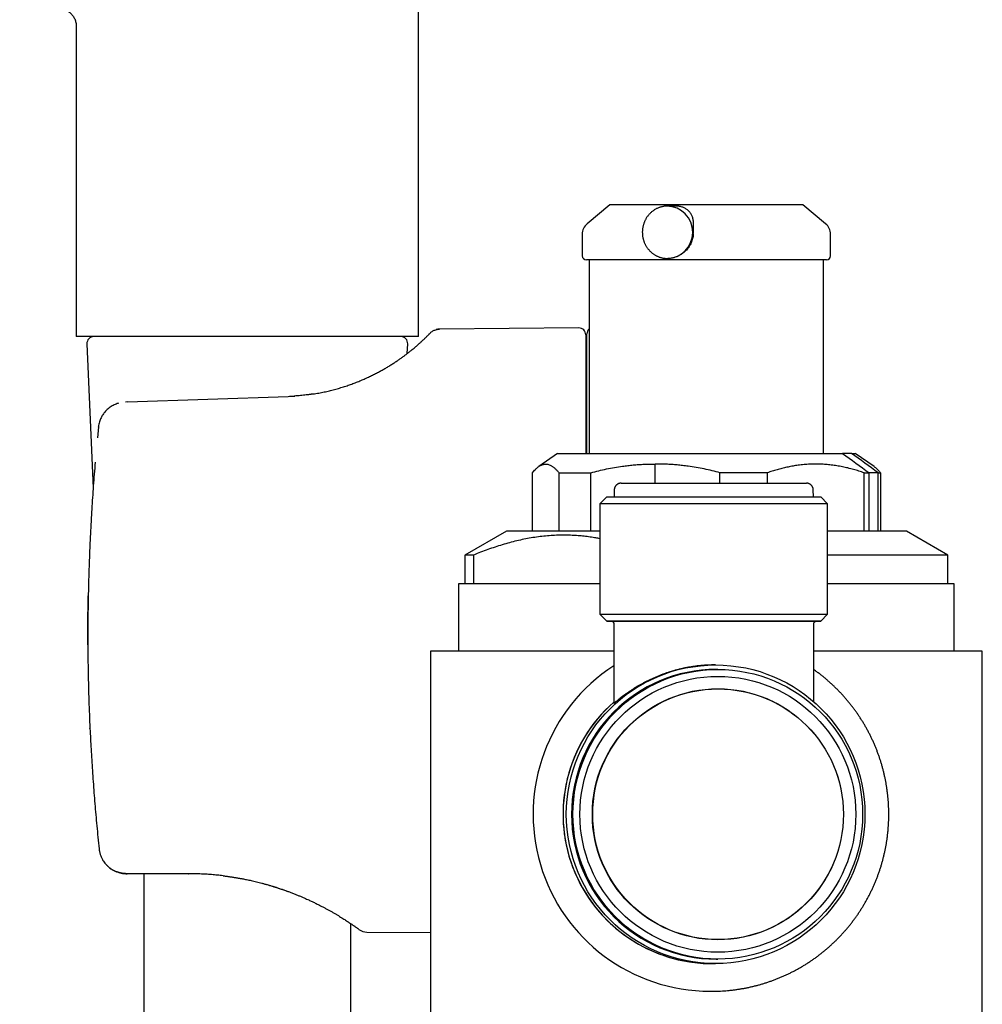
# Model space of a CAD drawing. Header units: millimetres. Extents: x 8 to 796, y 12 to 961.
# Tile 14 of 25: x 39 to 109, y 708 to 779. Entities that reach past the tile are written whole.
import ezdxf

# ---------------------------------------------------------------- set-up
doc = ezdxf.new("R2010")
doc.units = ezdxf.units.MM

msp = doc.modelspace()

# ---------------------------------------------------------------- linework, layer by layer
at = {"color": 7, "linetype": 'Continuous', "lineweight": 30}
for p, q in [((67.944, 756.141), (67.944, 825.271)), ((43.144, 778.641), (43.144, 756.141)), ((81.82, 765.707), (80.178, 764.328)), ((95.469, 765.707), (81.82, 765.707)), ((86.594, 765.607), (86.006, 765.607)), ((95.82, 765.707), (95.469, 765.707)), ((97.463, 764.328), (95.82, 765.707)), ((79.82, 763.562), (79.82, 762.007)), ((97.82, 762.007), (97.82, 763.562)), ((80.32, 761.707), (80.32, 747.683)), ((86.006, 761.807), (86.03, 761.807)), ((97.32, 747.683), (97.32, 761.707)), ((79.574, 756.774), (69.484, 756.686)), ((67.944, 756.141), (43.144, 756.141)), ((80.078, 756.274), (80.078, 747.683)), ((80.159, 747.683), (80.159, 756.336)), ((43.917, 755.619), (44.37, 745.164)), ((67.141, 754.922), (67.172, 755.619)), ((80.159, 755.41), (80.078, 755.41)), ((46.851, 751.405), (58.509, 751.812)), ((46.851, 751.405), (46.708, 751.4)), ((44.751, 749.601), (44.674, 748.816)), ((44.674, 748.816), (44.673, 748.811)), ((78.035, 747.683), (76.664, 746.724)), ((78.035, 747.683), (98.691, 747.683)), ((99.344, 747.683), (98.691, 747.683)), ((99.344, 747.683), (99.606, 747.683)), ((100.977, 746.724), (99.606, 747.683)), ((85.099, 745.52), (85.099, 746.903)), ((76.209, 742.04), (76.209, 746.273)), ((78.133, 746.273), (80.447, 746.273)), ((78.133, 746.273), (78.133, 742.04)), ((80.447, 742.04), (80.447, 746.273)), ((93.233, 746.273), (89.806, 746.273)), ((89.806, 745.52), (89.806, 746.273)), ((93.233, 746.273), (93.233, 745.519)), ((100.265, 746.273), (100.612, 746.273)), ((100.265, 742.04), (100.265, 746.273)), ((100.614, 746.273), (100.612, 746.273)), ((100.622, 746.273), (100.614, 746.273)), ((100.622, 742.04), (100.622, 746.273)), ((101.254, 746.273), (100.622, 746.273)), ((101.255, 746.273), (101.254, 746.273)), ((101.254, 746.273), (101.254, 742.04)), ((101.263, 746.273), (101.255, 746.273)), ((101.256, 746.273), (101.263, 746.273)), ((101.263, 746.273), (101.264, 746.273)), ((101.264, 746.273), (101.263, 746.273)), ((101.264, 746.273), (101.432, 746.273)), ((101.432, 746.273), (101.432, 742.04)), ((81.606, 744.521), (81.106, 744.021)), ((82.14, 745.03), (82.131, 744.521)), ((96.581, 744.519), (96.572, 745.027)), ((97.606, 744.018), (97.106, 744.519)), ((81.106, 744.021), (81.105, 736.021)), ((97.605, 736.018), (97.606, 744.018)), ((74.32, 742.04), (71.32, 740.308)), ((81.106, 742.04), (74.32, 742.04)), ((103.32, 742.04), (97.606, 742.04)), ((106.32, 740.308), (103.32, 742.04)), ((71.32, 740.308), (71.32, 738.22)), ((71.942, 740.308), (71.32, 740.308)), ((71.942, 740.308), (71.942, 738.22)), ((106.32, 740.308), (97.605, 740.308)), ((106.32, 738.22), (106.32, 740.308)), ((70.858, 738.22), (70.858, 733.341)), ((81.105, 738.22), (70.858, 738.22)), ((106.783, 738.22), (97.605, 738.22)), ((106.783, 733.341), (106.783, 738.22)), ((81.105, 736.021), (81.605, 735.521)), ((97.105, 735.519), (97.605, 736.018)), ((82.105, 735.333), (82.104, 729.561)), ((82.106, 735.333), (82.106, 735.333)), ((96.604, 729.68), (96.605, 735.319)), ((68.82, 733.341), (68.82, 706.74)), ((82.104, 733.341), (68.82, 733.341)), ((108.82, 733.341), (96.604, 733.341)), ((108.82, 706.74), (108.82, 733.341)), ((89.258, 732.345), (89.253, 732.345)), ((89.491, 732.345), (89.447, 732.345)), ((89.647, 732.02), (89.542, 732.02)), ((46.915, 717.212), (46.824, 717.212)), ((51.259, 717.212), (46.915, 717.212)), ((48.044, 717.212), (48.044, 678.161)), ((51.258, 717.212), (51.286, 717.212)), ((58.408, 715.957), (58.42, 715.953)), ((63.044, 678.228), (63.044, 713.593)), ((64.218, 712.983), (68.82, 712.943)), ((89.542, 711.02), (89.647, 711.02)), ((89.253, 710.695), (89.491, 710.695)), ((89.083, 708.693), (89.216, 708.693))]:
    msp.add_line(p, q, dxfattribs=at)
at = {"color": 7, "linetype": 'Continuous', "lineweight": 30, "flags": 128}
for points in [[(44.75, 749.584), (44.748, 749.593), (44.751, 749.601)], [(82.64, 745.521), (82.641, 745.521), (82.646, 745.521), (82.656, 745.521), (82.672, 745.521), (82.694, 745.521), (82.72, 745.521), (82.752, 745.521), (82.789, 745.521), (82.832, 745.521), (82.879, 745.521), (82.932, 745.521), (82.99, 745.521), (83.054, 745.521), (83.122, 745.521), (83.195, 745.521), (83.273, 745.521), (83.356, 745.521), (83.444, 745.521), (83.536, 745.521), (83.633, 745.521), (83.735, 745.521), (83.841, 745.521), (83.952, 745.521), (84.067, 745.521), (84.186, 745.52), (84.31, 745.52), (84.437, 745.52), (84.569, 745.52), (84.704, 745.52), (84.843, 745.52), (84.985, 745.52), (85.131, 745.52), (85.281, 745.52), (85.434, 745.52), (85.589, 745.52), (85.748, 745.52), (85.91, 745.52), (86.075, 745.52), (86.242, 745.52), (86.411, 745.52), (86.583, 745.52), (86.758, 745.52), (86.934, 745.52), (87.112, 745.52), (87.292, 745.52), (87.474, 745.52), (87.657, 745.52), (87.842, 745.52), (88.027, 745.52), (88.214, 745.52), (88.402, 745.52), (88.59, 745.52), (88.78, 745.52), (88.969, 745.52), (89.159, 745.52), (89.349, 745.52), (89.539, 745.52), (89.729, 745.52), (89.919, 745.52), (90.108, 745.52), (90.296, 745.52), (90.484, 745.52), (90.671, 745.52), (90.857, 745.519), (91.042, 745.519), (91.225, 745.519), (91.407, 745.519), (91.587, 745.519), (91.765, 745.519), (91.942, 745.519), (92.116, 745.519), (92.288, 745.519), (92.458, 745.519), (92.625, 745.519), (92.79, 745.519), (92.952, 745.519), (93.111, 745.519), (93.267, 745.519), (93.42, 745.519), (93.57, 745.519), (93.716, 745.519), (93.859, 745.519), (93.998, 745.519), (94.134, 745.519), (94.265, 745.519), (94.393, 745.519), (94.517, 745.519), (94.636, 745.519), (94.752, 745.519), (94.863, 745.519), (94.969, 745.519), (95.072, 745.519), (95.169, 745.519), (95.262, 745.519), (95.35, 745.519), (95.433, 745.519), (95.512, 745.519), (95.585, 745.519), (95.654, 745.519), (95.718, 745.519), (95.776, 745.519), (95.829, 745.519), (95.877, 745.519), (95.92, 745.519), (95.958, 745.519), (95.99, 745.519), (96.017, 745.519), (96.039, 745.519), (96.055, 745.519), (96.066, 745.519), (96.072, 745.519), (96.072, 745.519)], [(81.606, 744.521), (81.607, 744.521), (81.612, 744.521), (81.623, 744.521), (81.639, 744.521), (81.661, 744.521), (81.688, 744.521), (81.72, 744.521), (81.757, 744.521), (81.8, 744.521), (81.848, 744.521), (81.902, 744.521), (81.96, 744.521), (82.024, 744.521), (82.093, 744.521), (82.167, 744.521), (82.246, 744.521), (82.329, 744.521), (82.418, 744.521), (82.512, 744.521), (82.61, 744.521), (82.713, 744.521), (82.821, 744.521), (82.933, 744.521), (83.05, 744.521), (83.171, 744.521), (83.296, 744.521), (83.426, 744.521), (83.56, 744.521), (83.698, 744.521), (83.839, 744.521), (83.985, 744.521), (84.134, 744.52), (84.287, 744.52), (84.444, 744.52), (84.604, 744.52), (84.767, 744.52), (84.933, 744.52), (85.103, 744.52), (85.275, 744.52), (85.451, 744.52), (85.629, 744.52), (85.81, 744.52), (85.993, 744.52), (86.178, 744.52), (86.366, 744.52), (86.556, 744.52), (86.747, 744.52), (86.941, 744.52), (87.136, 744.52), (87.333, 744.52), (87.531, 744.52), (87.731, 744.52), (87.931, 744.52), (88.133, 744.52), (88.335, 744.52), (88.538, 744.52), (88.742, 744.52), (88.946, 744.52), (89.151, 744.52), (89.355, 744.52), (89.56, 744.52), (89.764, 744.52), (89.968, 744.52), (90.172, 744.52), (90.375, 744.52), (90.578, 744.52), (90.779, 744.519), (90.98, 744.519), (91.179, 744.519), (91.378, 744.519), (91.574, 744.519), (91.77, 744.519), (91.963, 744.519), (92.155, 744.519), (92.345, 744.519), (92.532, 744.519), (92.718, 744.519), (92.901, 744.519), (93.082, 744.519), (93.26, 744.519), (93.435, 744.519), (93.608, 744.519), (93.777, 744.519), (93.944, 744.519), (94.107, 744.519), (94.267, 744.519), (94.424, 744.519), (94.577, 744.519), (94.726, 744.519), (94.872, 744.519), (95.013, 744.519), (95.151, 744.519), (95.285, 744.519), (95.415, 744.519), (95.54, 744.519), (95.661, 744.519), (95.778, 744.519), (95.89, 744.519), (95.998, 744.519), (96.101, 744.519), (96.2, 744.519), (96.293, 744.519), (96.382, 744.519), (96.466, 744.519), (96.545, 744.519), (96.619, 744.519), (96.688, 744.519), (96.751, 744.519), (96.81, 744.519), (96.863, 744.519), (96.912, 744.519), (96.955, 744.519), (96.992, 744.519), (97.024, 744.519), (97.051, 744.519), (97.073, 744.519), (97.089, 744.519), (97.1, 744.519), (97.105, 744.519), (97.106, 744.519)], [(97.606, 744.018), (97.605, 744.018), (97.6, 744.018), (97.588, 744.018), (97.571, 744.018), (97.549, 744.018), (97.521, 744.018), (97.487, 744.018), (97.447, 744.018), (97.403, 744.018), (97.352, 744.018), (97.296, 744.019), (97.235, 744.019), (97.168, 744.019), (97.096, 744.019), (97.019, 744.019), (96.936, 744.019), (96.848, 744.019), (96.755, 744.019), (96.657, 744.019), (96.554, 744.019), (96.446, 744.019), (96.333, 744.019), (96.216, 744.019), (96.093, 744.019), (95.966, 744.019), (95.835, 744.019), (95.699, 744.019), (95.559, 744.019), (95.414, 744.019), (95.265, 744.019), (95.113, 744.019), (94.956, 744.019), (94.796, 744.019), (94.631, 744.019), (94.463, 744.019), (94.292, 744.019), (94.117, 744.019), (93.939, 744.019), (93.758, 744.019), (93.574, 744.019), (93.387, 744.019), (93.197, 744.019), (93.005, 744.019), (92.81, 744.019), (92.613, 744.019), (92.413, 744.019), (92.211, 744.019), (92.008, 744.019), (91.802, 744.019), (91.595, 744.019), (91.387, 744.019), (91.177, 744.019), (90.965, 744.019), (90.753, 744.02), (90.54, 744.02), (90.326, 744.02), (90.111, 744.02), (89.896, 744.02), (89.68, 744.02), (89.464, 744.02), (89.248, 744.02), (89.032, 744.02), (88.816, 744.02), (88.601, 744.02), (88.386, 744.02), (88.172, 744.02), (87.959, 744.02), (87.746, 744.02), (87.535, 744.02), (87.325, 744.02), (87.117, 744.02), (86.909, 744.02), (86.704, 744.02), (86.5, 744.02), (86.299, 744.02), (86.099, 744.02), (85.902, 744.02), (85.707, 744.02), (85.515, 744.02), (85.325, 744.02), (85.138, 744.02), (84.954, 744.02), (84.773, 744.02), (84.595, 744.02), (84.42, 744.02), (84.248, 744.02), (84.081, 744.021), (83.916, 744.021), (83.756, 744.021), (83.599, 744.021), (83.446, 744.021), (83.298, 744.021), (83.153, 744.021), (83.013, 744.021), (82.877, 744.021), (82.746, 744.021), (82.619, 744.021), (82.496, 744.021), (82.379, 744.021), (82.266, 744.021), (82.158, 744.021), (82.055, 744.021), (81.957, 744.021), (81.864, 744.021), (81.776, 744.021), (81.693, 744.021), (81.616, 744.021), (81.544, 744.021), (81.477, 744.021), (81.416, 744.021), (81.36, 744.021), (81.309, 744.021), (81.265, 744.021), (81.225, 744.021), (81.191, 744.021), (81.163, 744.021), (81.141, 744.021), (81.124, 744.021), (81.112, 744.021), (81.107, 744.021), (81.106, 744.021)], [(81.105, 736.021), (81.106, 736.021), (81.111, 736.021), (81.122, 736.021), (81.139, 736.021), (81.162, 736.021), (81.19, 736.021), (81.224, 736.021), (81.263, 736.021), (81.308, 736.021), (81.359, 736.021), (81.415, 736.021), (81.476, 736.021), (81.543, 736.021), (81.615, 736.021), (81.692, 736.021), (81.775, 736.021), (81.863, 736.021), (81.956, 736.021), (82.054, 736.021), (82.157, 736.021), (82.265, 736.021), (82.378, 736.021), (82.495, 736.021), (82.617, 736.021), (82.744, 736.021), (82.876, 736.021), (83.012, 736.021), (83.152, 736.021), (83.297, 736.021), (83.445, 736.021), (83.598, 736.021), (83.755, 736.021), (83.915, 736.021), (84.079, 736.021), (84.247, 736.02), (84.419, 736.02), (84.593, 736.02), (84.771, 736.02), (84.952, 736.02), (85.137, 736.02), (85.324, 736.02), (85.513, 736.02), (85.706, 736.02), (85.901, 736.02), (86.098, 736.02), (86.298, 736.02), (86.499, 736.02), (86.703, 736.02), (86.908, 736.02), (87.115, 736.02), (87.324, 736.02), (87.534, 736.02), (87.745, 736.02), (87.958, 736.02), (88.171, 736.02), (88.385, 736.02), (88.6, 736.02), (88.815, 736.02), (89.031, 736.02), (89.247, 736.02), (89.463, 736.02), (89.679, 736.02), (89.894, 736.02), (90.11, 736.02), (90.324, 736.02), (90.539, 736.02), (90.752, 736.02), (90.964, 736.019), (91.176, 736.019), (91.386, 736.019), (91.594, 736.019), (91.801, 736.019), (92.007, 736.019), (92.21, 736.019), (92.412, 736.019), (92.611, 736.019), (92.809, 736.019), (93.004, 736.019), (93.196, 736.019), (93.386, 736.019), (93.573, 736.019), (93.757, 736.019), (93.938, 736.019), (94.116, 736.019), (94.291, 736.019), (94.462, 736.019), (94.63, 736.019), (94.794, 736.019), (94.955, 736.019), (95.112, 736.019), (95.264, 736.019), (95.413, 736.019), (95.557, 736.019), (95.698, 736.019), (95.834, 736.019), (95.965, 736.019), (96.092, 736.019), (96.214, 736.019), (96.332, 736.019), (96.445, 736.019), (96.553, 736.019), (96.656, 736.019), (96.754, 736.019), (96.847, 736.019), (96.935, 736.019), (97.017, 736.019), (97.095, 736.019), (97.167, 736.019), (97.234, 736.019), (97.295, 736.019), (97.351, 736.018), (97.401, 736.018), (97.446, 736.018), (97.486, 736.018), (97.519, 736.018), (97.548, 736.018), (97.57, 736.018), (97.587, 736.018), (97.598, 736.018), (97.604, 736.018), (97.605, 736.018)], [(97.104, 735.519), (97.104, 735.519), (97.099, 735.519), (97.088, 735.519), (97.072, 735.519), (97.05, 735.519), (97.023, 735.519), (96.991, 735.519), (96.953, 735.519), (96.91, 735.519), (96.862, 735.519), (96.809, 735.519), (96.75, 735.519), (96.686, 735.519), (96.617, 735.519), (96.543, 735.519), (96.465, 735.519), (96.381, 735.519), (96.292, 735.519), (96.198, 735.519), (96.1, 735.519), (95.997, 735.519), (95.889, 735.519), (95.777, 735.519), (95.66, 735.519), (95.539, 735.519), (95.413, 735.519), (95.284, 735.519), (95.15, 735.519), (95.012, 735.519), (94.87, 735.519), (94.725, 735.519), (94.575, 735.519), (94.422, 735.519), (94.266, 735.519), (94.106, 735.519), (93.942, 735.519), (93.776, 735.519), (93.606, 735.519), (93.434, 735.519), (93.258, 735.519), (93.08, 735.519), (92.9, 735.519), (92.717, 735.519), (92.531, 735.519), (92.343, 735.519), (92.154, 735.519), (91.962, 735.519), (91.768, 735.519), (91.573, 735.519), (91.376, 735.519), (91.178, 735.519), (90.979, 735.519), (90.778, 735.519), (90.576, 735.52), (90.374, 735.52), (90.171, 735.52), (89.967, 735.52), (89.763, 735.52), (89.558, 735.52), (89.354, 735.52), (89.149, 735.52), (88.945, 735.52), (88.741, 735.52), (88.537, 735.52), (88.334, 735.52), (88.131, 735.52), (87.93, 735.52), (87.729, 735.52), (87.53, 735.52), (87.332, 735.52), (87.135, 735.52), (86.94, 735.52), (86.746, 735.52), (86.554, 735.52), (86.364, 735.52), (86.177, 735.52), (85.991, 735.52), (85.808, 735.52), (85.628, 735.52), (85.449, 735.52), (85.274, 735.52), (85.102, 735.52), (84.932, 735.52), (84.766, 735.52), (84.602, 735.52), (84.442, 735.52), (84.286, 735.52), (84.133, 735.52), (83.984, 735.521), (83.838, 735.521), (83.696, 735.521), (83.558, 735.521), (83.425, 735.521), (83.295, 735.521), (83.17, 735.521), (83.048, 735.521), (82.932, 735.521), (82.82, 735.521), (82.712, 735.521), (82.609, 735.521), (82.51, 735.521), (82.417, 735.521), (82.328, 735.521), (82.244, 735.521), (82.165, 735.521), (82.091, 735.521), (82.023, 735.521), (81.959, 735.521), (81.9, 735.521), (81.847, 735.521), (81.799, 735.521), (81.756, 735.521), (81.718, 735.521), (81.686, 735.521), (81.659, 735.521), (81.638, 735.521), (81.622, 735.521), (81.611, 735.521), (81.605, 735.521), (81.605, 735.521), (81.611, 735.521), (81.622, 735.521), (81.638, 735.521), (81.659, 735.521), (81.686, 735.521), (81.719, 735.521), (81.756, 735.521), (81.799, 735.521), (81.847, 735.521), (81.901, 735.521), (81.959, 735.521), (81.98, 735.521)], [(85.018, 735.52), (85.182, 735.52), (85.35, 735.52), (85.52, 735.52), (85.693, 735.52), (85.868, 735.52), (86.047, 735.52), (86.227, 735.52), (86.41, 735.52), (86.595, 735.52), (86.782, 735.52), (86.971, 735.52), (87.161, 735.52), (87.353, 735.52), (87.547, 735.52), (87.742, 735.52), (87.938, 735.52), (88.135, 735.52), (88.332, 735.52), (88.531, 735.52), (88.73, 735.52), (88.93, 735.52), (89.13, 735.52), (89.33, 735.52), (89.53, 735.52), (89.73, 735.52), (89.93, 735.52), (90.13, 735.52), (90.328, 735.52), (90.526, 735.52), (90.724, 735.519), (90.92, 735.519), (91.115, 735.519), (91.309, 735.519), (91.501, 735.519), (91.692, 735.519), (91.882, 735.519), (92.069, 735.519), (92.254, 735.519), (92.438, 735.519), (92.619, 735.519), (92.798, 735.519), (92.974, 735.519), (93.148, 735.519), (93.318, 735.519), (93.487, 735.519), (93.652, 735.519), (93.814, 735.519), (93.972, 735.519), (94.128, 735.519), (94.28, 735.519), (94.428, 735.519), (94.573, 735.519), (94.714, 735.519), (94.851, 735.519), (94.984, 735.519), (95.113, 735.519), (95.238, 735.519), (95.359, 735.519), (95.475, 735.519), (95.587, 735.519), (95.694, 735.519), (95.797, 735.519), (95.896, 735.519), (95.989, 735.519), (96.078, 735.519), (96.161, 735.519), (96.24, 735.519), (96.314, 735.519), (96.383, 735.519), (96.447, 735.519), (96.506, 735.519), (96.559, 735.519), (96.608, 735.519), (96.651, 735.519), (96.689, 735.519), (96.721, 735.519), (96.748, 735.519), (96.77, 735.519), (96.787, 735.519), (96.798, 735.519), (96.804, 735.519), (96.804, 735.519), (96.799, 735.519), (96.798, 735.519)], [(96.798, 735.519), (96.809, 735.519), (96.863, 735.519), (96.911, 735.519), (96.954, 735.519), (96.991, 735.519), (97.023, 735.519), (97.05, 735.519), (97.072, 735.519), (97.088, 735.519), (97.099, 735.519), (97.104, 735.519)], [(43.985, 733.821), (43.982, 733.818), (43.984, 733.814)], [(44.139, 727.723), (44.136, 727.726), (44.138, 727.73)], [(44.799, 719.007), (44.798, 719.009), (44.8, 719.014)]]:
    msp.add_lwpolyline(points, dxfattribs=at)
at = {"color": 7, "linetype": 'Continuous', "lineweight": 30}
for centre, radius in [((89.491, 721.52), 10.824), ((89.647, 721.52), 10.499), ((89.653, 721.52), 9.999), ((89.653, 721.52), 9.099), ((89.664, 721.52), 9.085)]:
    msp.add_circle(centre, radius, dxfattribs=at)
for centre, radius, start, end in [((85.932, 763.707), 1.899, 270.11841, 89.0062), ((80.82, 763.562), 1, 130, 180), ((96.82, 763.562), 1, 0, 50), ((80.12, 762.007), 0.3, 180, 270), ((97.52, 762.007), 0.3, 270, 0), ((79.578, 756.274), 0.5, 0, 90.5), ((80.659, 756.336), 0.5, 132.56284, 180), ((44.416, 755.641), 0.5, 90, 182.48126), ((66.672, 755.641), 0.5, 357.51874, 90), ((89.084, 721.52), 12.827, 122.96816, 269.99527), ((89.543, 721.52), 10.5, 90.00395, 269.98742), ((89.254, 721.52), 10.827, 131.33214, 270.99426), ((89.254, 721.52), 10.825, 131.33985, 269.99539), ((64.227, 713.984), 1, 233.88273, 269.50271)]:
    msp.add_arc(centre, radius, start, end, dxfattribs=at)
for start_param, end_param in [(4.607546, 4.779237), (1.465953, 1.637645)]:
    msp.add_ellipse((99.978, 746.978), major_axis=(11.206, -8.223), ratio=0.013943, start_param=start_param, end_param=end_param, dxfattribs=at)
for points, knots in [([(39.044, 780.779), (39.133, 780.767), (39.316, 780.743), (39.596, 780.703), (39.889, 780.658), (40.19, 780.606), (40.493, 780.546), (40.796, 780.478), (41.093, 780.402), (41.385, 780.315), (41.644, 780.225), (41.871, 780.133), (42.065, 780.043), (42.249, 779.945), (42.42, 779.839), (42.578, 779.725), (42.708, 779.611), (42.814, 779.5), (42.898, 779.395), (42.971, 779.285), (43.033, 779.168), (43.082, 779.045), (43.117, 778.916), (43.14, 778.781), (43.143, 778.688), (43.144, 778.641)], [0, 0, 0, 0, 0.053743, 0.110754, 0.170313, 0.231714, 0.294262, 0.35616, 0.417904, 0.478919, 0.538675, 0.582821, 0.625807, 0.667499, 0.707817, 0.746739, 0.784327, 0.811741, 0.838607, 0.865079, 0.891359, 0.91769, 0.944359, 0.971683, 1, 1, 1, 1]), ([(85.99, 765.606), (85.972, 765.606), (85.922, 765.606), (85.841, 765.6), (85.749, 765.589), (85.657, 765.573), (85.566, 765.552), (85.476, 765.526), (85.386, 765.495), (85.298, 765.46), (85.212, 765.42), (85.128, 765.375), (85.045, 765.325), (84.965, 765.27), (84.887, 765.211), (84.812, 765.148), (84.743, 765.083), (84.679, 765.016), (84.62, 764.949), (84.565, 764.879), (84.513, 764.806), (84.464, 764.731), (84.419, 764.653), (84.377, 764.574), (84.339, 764.492), (84.305, 764.409), (84.275, 764.325), (84.249, 764.24), (84.227, 764.155), (84.209, 764.07), (84.196, 763.988), (84.187, 763.915), (84.181, 763.851), (84.177, 763.783), (84.177, 763.736), (84.176, 763.707)], [0, 0, 0, 0, 0.019702, 0.051896, 0.084186, 0.116578, 0.149077, 0.181689, 0.214418, 0.247272, 0.280258, 0.313382, 0.346654, 0.380082, 0.413677, 0.447453, 0.481423, 0.512012, 0.542611, 0.573214, 0.603817, 0.634415, 0.665, 0.695563, 0.726089, 0.756559, 0.786942, 0.817183, 0.847188, 0.876759, 0.905406, 0.931491, 0.951564, 0.970846, 1, 1, 1, 1]), ([(87.882, 764.328), (87.883, 764.37), (87.883, 764.452), (87.871, 764.575), (87.849, 764.696), (87.814, 764.815), (87.769, 764.927), (87.714, 765.03), (87.651, 765.125), (87.576, 765.216), (87.494, 765.295), (87.408, 765.364), (87.319, 765.422), (87.221, 765.474), (87.116, 765.519), (87.003, 765.555), (86.882, 765.583), (86.756, 765.6), (86.66, 765.608), (86.605, 765.606), (86.594, 765.606)], [0, 0, 0, 0, 0.06911, 0.138421, 0.207747, 0.276957, 0.345982, 0.406368, 0.466922, 0.527425, 0.587742, 0.637559, 0.68754, 0.737489, 0.787261, 0.837402, 0.887778, 0.938134, 0.988248, 1, 1, 1, 1]), ([(84.176, 763.707), (84.177, 763.674), (84.178, 763.628), (84.182, 763.56), (84.187, 763.501), (84.195, 763.432), (84.207, 763.359), (84.222, 763.284), (84.241, 763.206), (84.263, 763.127), (84.289, 763.048), (84.319, 762.969), (84.353, 762.89), (84.391, 762.812), (84.433, 762.736), (84.478, 762.661), (84.527, 762.587), (84.58, 762.516), (84.636, 762.447), (84.695, 762.38), (84.758, 762.316), (84.824, 762.255), (84.893, 762.198), (84.965, 762.143), (85.04, 762.093), (85.117, 762.046), (85.196, 762.002), (85.278, 761.963), (85.362, 761.928), (85.447, 761.897), (85.534, 761.87), (85.623, 761.848), (85.712, 761.831), (85.803, 761.818), (85.895, 761.81), (85.963, 761.806), (86.001, 761.807), (86.008, 761.807)], [0, 0, 0, 0, 0.033187, 0.046657, 0.069026, 0.092275, 0.117239, 0.143317, 0.170271, 0.197906, 0.226086, 0.254709, 0.283699, 0.312996, 0.342553, 0.372335, 0.402311, 0.432457, 0.462754, 0.493186, 0.523739, 0.554402, 0.585166, 0.616024, 0.64697, 0.678, 0.709109, 0.740296, 0.771559, 0.802897, 0.834311, 0.865801, 0.897368, 0.929016, 0.960746, 0.992561, 1, 1, 1, 1]), ([(87.869, 763.562), (87.871, 763.589), (87.875, 763.643), (87.879, 763.723), (87.882, 763.804), (87.883, 763.882), (87.884, 763.958), (87.883, 764.031), (87.883, 764.102), (87.882, 764.177), (87.881, 764.255), (87.882, 764.304), (87.882, 764.328)], [0, 0, 0, 0, 0.0920188, 0.1840377, 0.2787917, 0.3735475, 0.4655467, 0.557548, 0.6521073, 0.7466683, 0.8725631, 1, 1, 1, 1]), ([(87.869, 763.562), (87.863, 763.51), (87.853, 763.407), (87.82, 763.252), (87.775, 763.098), (87.717, 762.95), (87.648, 762.808), (87.567, 762.672), (87.475, 762.543), (87.369, 762.417), (87.251, 762.3), (87.119, 762.19), (86.978, 762.09), (86.876, 762.035), (86.825, 762.007)], [0, 0, 0, 0, 0.079594, 0.159188, 0.24113, 0.323073, 0.402653, 0.482233, 0.564062, 0.645891, 0.732946, 0.82, 0.910001, 1, 1, 1, 1]), ([(97.084, 761.707), (97.052, 761.707), (96.988, 761.707), (96.881, 761.707), (96.764, 761.707), (96.638, 761.707), (96.501, 761.707), (96.363, 761.707), (96.226, 761.707), (96.093, 761.707), (95.954, 761.707), (95.81, 761.707), (95.66, 761.707), (95.482, 761.707), (95.274, 761.707), (95.033, 761.707), (94.782, 761.707), (94.521, 761.707), (94.248, 761.707), (93.965, 761.707), (93.671, 761.707), (93.369, 761.707), (93.059, 761.707), (92.741, 761.707), (92.417, 761.707), (92.087, 761.707), (91.752, 761.707), (91.412, 761.707), (91.087, 761.707), (90.781, 761.707), (90.495, 761.707), (90.207, 761.707), (89.917, 761.707), (89.626, 761.707), (89.326, 761.707), (89.018, 761.707), (88.703, 761.707), (88.389, 761.707), (88.074, 761.707), (87.765, 761.707), (87.444, 761.707), (87.115, 761.707), (86.773, 761.707), (86.434, 761.707), (86.116, 761.707), (85.819, 761.707), (85.542, 761.707), (85.269, 761.707), (84.999, 761.707), (84.731, 761.707), (84.482, 761.707), (84.252, 761.707), (84.043, 761.707), (83.839, 761.707), (83.638, 761.707), (83.441, 761.707), (83.222, 761.707), (82.982, 761.707), (82.726, 761.707), (82.48, 761.707), (82.245, 761.707), (82.018, 761.707), (81.801, 761.707), (81.595, 761.707), (81.401, 761.707), (81.22, 761.707), (81.051, 761.707), (80.896, 761.707), (80.754, 761.707), (80.627, 761.707), (80.513, 761.707), (80.419, 761.707), (80.343, 761.707), (80.281, 761.707), (80.23, 761.707), (80.188, 761.707), (80.156, 761.707), (80.134, 761.707), (80.121, 761.707), (80.122, 761.707), (80.122, 761.707)], [0, 0, 0, 0, 0.012111, 0.0242, 0.036281, 0.048367, 0.060474, 0.073063, 0.083137, 0.093201, 0.103261, 0.113327, 0.123406, 0.133506, 0.147836, 0.162133, 0.176423, 0.190727, 0.20507, 0.219706, 0.234307, 0.2489, 0.263509, 0.278158, 0.292794, 0.307395, 0.321988, 0.336596, 0.351246, 0.36319, 0.37511, 0.387018, 0.398929, 0.410855, 0.422811, 0.435649, 0.448462, 0.461266, 0.474079, 0.486916, 0.499297, 0.513548, 0.527785, 0.542034, 0.556315, 0.568423, 0.58051, 0.592591, 0.604679, 0.616788, 0.629378, 0.639453, 0.649516, 0.659576, 0.669642, 0.679721, 0.689822, 0.704151, 0.718449, 0.732738, 0.747043, 0.761386, 0.776021, 0.790623, 0.805215, 0.819824, 0.834474, 0.849109, 0.863711, 0.878303, 0.892912, 0.907561, 0.919506, 0.931425, 0.943333, 0.955244, 0.967171, 0.979127, 0.991965, 1, 1, 1, 1]), ([(86.825, 762.007), (86.791, 761.99), (86.723, 761.957), (86.62, 761.915), (86.515, 761.879), (86.399, 761.847), (86.27, 761.822), (86.143, 761.808), (86.062, 761.808), (86.03, 761.808)], [0, 0, 0, 0, 0.1319034, 0.2638645, 0.3990574, 0.5342709, 0.7093391, 0.8843648, 1, 1, 1, 1]), ([(97.519, 761.707), (97.52, 761.707), (97.521, 761.707), (97.511, 761.707), (97.49, 761.707), (97.458, 761.707), (97.413, 761.707), (97.354, 761.707), (97.278, 761.707), (97.19, 761.707), (97.119, 761.707), (97.084, 761.707)], [0, 0, 0, 0, 0.042416, 0.156098, 0.269855, 0.383836, 0.493782, 0.620327, 0.746741, 0.87323, 1, 1, 1, 1]), ([(68.774, 756.381), (68.8, 756.407), (68.853, 756.458), (68.942, 756.524), (69.039, 756.58), (69.144, 756.626), (69.255, 756.66), (69.369, 756.682), (69.446, 756.685), (69.484, 756.686)], [0, 0, 0, 0, 0.1377245, 0.2776591, 0.4189791, 0.5608086, 0.7089563, 0.855671, 1, 1, 1, 1]), ([(69.476, 756.677), (69.438, 756.678), (69.362, 756.681), (69.281, 756.663), (69.241, 756.654)], [0, 0, 0, 0, 0.5008042, 1, 1, 1, 1]), ([(69.476, 756.677), (69.458, 756.678), (69.421, 756.68), (69.382, 756.679), (69.361, 756.676), (69.361, 756.676)], [0, 0, 0, 0, 0.469171, 0.981044, 1, 1, 1, 1]), ([(69.484, 756.686), (69.484, 756.686), (69.483, 756.685), (69.476, 756.678), (69.475, 756.676)], [0, 0, 0, 0, 0.756228, 1, 1, 1, 1]), ([(60.32, 751.987), (60.387, 751.997), (60.586, 752.028), (60.914, 752.09), (61.3, 752.172), (61.68, 752.263), (62.052, 752.363), (62.416, 752.47), (62.771, 752.585), (63.117, 752.707), (63.454, 752.834), (63.78, 752.966), (64.095, 753.102), (64.401, 753.243), (64.696, 753.386), (64.98, 753.532), (65.253, 753.68), (65.515, 753.829), (65.766, 753.977), (66.006, 754.126), (66.236, 754.275), (66.451, 754.419), (66.651, 754.558), (66.837, 754.693), (67.015, 754.824), (67.183, 754.953), (67.343, 755.079), (67.492, 755.2), (67.648, 755.329), (67.807, 755.465), (67.966, 755.605), (68.111, 755.735), (68.233, 755.849), (68.336, 755.946), (68.423, 756.03), (68.5, 756.105), (68.568, 756.172), (68.626, 756.23), (68.677, 756.282), (68.719, 756.325), (68.751, 756.357), (68.77, 756.378), (68.773, 756.38), (68.774, 756.381)], [0, 0, 0, 0, 0.01176, 0.034831, 0.058045, 0.081162, 0.104213, 0.127228, 0.150238, 0.173273, 0.196182, 0.219046, 0.241894, 0.264758, 0.287668, 0.310654, 0.333521, 0.356408, 0.379346, 0.402361, 0.425481, 0.448736, 0.470612, 0.492554, 0.514581, 0.536717, 0.558981, 0.581395, 0.603302, 0.633233, 0.663318, 0.6936, 0.724123, 0.749658, 0.775273, 0.800991, 0.826837, 0.852832, 0.87868, 0.908956, 0.939245, 0.969581, 1, 1, 1, 1]), ([(58.509, 751.812), (58.645, 751.817), (58.802, 751.823), (58.957, 751.835), (58.976, 751.836)], [0, 0, 0, 0, 0.87528, 1, 1, 1, 1]), ([(60.323, 751.986), (60.315, 751.985), (60.302, 751.983), (60.279, 751.979), (60.255, 751.974), (60.225, 751.97), (60.192, 751.965), (60.152, 751.959), (60.106, 751.952), (60.047, 751.944), (59.978, 751.935), (59.897, 751.924), (59.774, 751.909), (59.608, 751.89), (59.398, 751.868), (59.176, 751.849), (59.024, 751.839), (58.947, 751.834)], [0, 0, 0, 0, 0.023638, 0.044124, 0.061948, 0.08377, 0.107709, 0.134597, 0.170079, 0.209667, 0.26216, 0.320498, 0.384602, 0.527265, 0.677391, 0.83498, 1, 1, 1, 1]), ([(46.212, 751.321), (46.211, 751.321), (46.173, 751.311), (46.088, 751.282), (45.955, 751.231), (45.811, 751.162), (45.663, 751.076), (45.518, 750.974), (45.383, 750.86), (45.261, 750.737), (45.154, 750.609), (45.069, 750.488), (44.997, 750.37), (44.935, 750.25), (44.874, 750.112), (44.821, 749.955), (44.776, 749.784), (44.76, 749.663), (44.751, 749.601)], [0, 0, 0, 0, 0.000647, 0.049378, 0.111999, 0.179096, 0.250581, 0.326107, 0.4008, 0.473146, 0.543465, 0.612141, 0.662049, 0.718517, 0.781319, 0.849775, 0.923035, 1, 1, 1, 1]), ([(44.515, 747.054), (44.492, 746.763), (44.444, 746.185), (44.38, 745.324), (44.321, 744.476), (44.268, 743.639), (44.227, 742.933), (44.195, 742.355), (44.172, 741.902), (44.151, 741.452), (44.13, 741.007), (44.111, 740.554), (44.093, 740.089), (44.067, 739.373), (44.037, 738.423), (44.01, 737.246), (43.992, 736.087), (43.983, 734.945), (43.984, 734.189), (43.984, 733.814)], [0, 0, 0, 0, 0.066169, 0.131378, 0.195628, 0.258918, 0.32125, 0.355812, 0.390072, 0.42403, 0.457686, 0.49104, 0.526609, 0.563006, 0.653066, 0.741795, 0.829192, 0.91526, 1, 1, 1, 1]), ([(76.209, 746.273), (76.244, 746.317), (76.316, 746.405), (76.415, 746.51), (76.505, 746.597), (76.587, 746.667), (76.669, 746.729), (76.761, 746.788), (76.862, 746.839), (76.964, 746.875), (77.058, 746.896), (77.144, 746.904), (77.23, 746.902), (77.326, 746.889), (77.432, 746.858), (77.535, 746.812), (77.623, 746.762), (77.696, 746.712), (77.769, 746.655), (77.843, 746.592), (77.916, 746.522), (77.988, 746.445), (78.061, 746.363), (78.109, 746.303), (78.133, 746.273)], [0, 0, 0, 0, 0.0567035, 0.1134408, 0.1561381, 0.1988352, 0.2416077, 0.28438, 0.3411884, 0.3980501, 0.4420381, 0.486026, 0.5301209, 0.5742158, 0.6342918, 0.6944331, 0.7324882, 0.7705583, 0.8087314, 0.8469046, 0.8851293, 0.9233542, 0.9616719, 1, 1, 1, 1]), ([(80.447, 746.273), (80.635, 746.323), (81.012, 746.423), (81.582, 746.551), (82.155, 746.662), (82.671, 746.744), (83.125, 746.802), (83.517, 746.843), (83.911, 746.874), (84.307, 746.894), (84.703, 746.905), (84.967, 746.904), (85.099, 746.903)], [0, 0, 0, 0, 0.123713, 0.247425, 0.371576, 0.495724, 0.57955, 0.663386, 0.74721, 0.831469, 0.915741, 1, 1, 1, 1]), ([(89.806, 746.273), (89.615, 746.323), (89.235, 746.423), (88.658, 746.551), (88.077, 746.662), (87.556, 746.744), (87.097, 746.802), (86.7, 746.843), (86.301, 746.874), (85.901, 746.894), (85.5, 746.905), (85.233, 746.904), (85.099, 746.903)], [0, 0, 0, 0, 0.123713, 0.247425, 0.371576, 0.495724, 0.57955, 0.663386, 0.74721, 0.831469, 0.915741, 1, 1, 1, 1]), ([(100.265, 746.273), (100.134, 746.317), (99.873, 746.405), (99.478, 746.52), (99.081, 746.623), (98.682, 746.711), (98.279, 746.783), (97.876, 746.839), (97.474, 746.878), (97.064, 746.901), (96.646, 746.906), (96.219, 746.891), (95.793, 746.858), (95.39, 746.809), (95.01, 746.747), (94.652, 746.676), (94.295, 746.593), (93.94, 746.498), (93.585, 746.392), (93.35, 746.313), (93.233, 746.273)], [0, 0, 0, 0, 0.056789, 0.113597, 0.170401, 0.227185, 0.284406, 0.341627, 0.398079, 0.454531, 0.514489, 0.57448, 0.634473, 0.694433, 0.745218, 0.796012, 0.846799, 0.897863, 0.948934, 1, 1, 1, 1]), ([(100.976, 746.723), (100.983, 746.719), (101.013, 746.699), (101.068, 746.655), (101.141, 746.592), (101.214, 746.522), (101.287, 746.445), (101.36, 746.363), (101.408, 746.303), (101.432, 746.273)], [0, 0, 0, 0, 0.039875, 0.199614, 0.359354, 0.51931, 0.679267, 0.839612, 1, 1, 1, 1]), ([(82.637, 745.521), (82.637, 745.521), (82.637, 745.521), (82.633, 745.521), (82.623, 745.52), (82.607, 745.52), (82.583, 745.518), (82.554, 745.514), (82.516, 745.506), (82.476, 745.494), (82.435, 745.477), (82.398, 745.459), (82.361, 745.437), (82.326, 745.411), (82.292, 745.381), (82.261, 745.348), (82.233, 745.312), (82.208, 745.274), (82.186, 745.233), (82.169, 745.19), (82.154, 745.144), (82.145, 745.095), (82.14, 745.056), (82.141, 745.034), (82.141, 745.03)], [0, 0, 0, 0, 0.000301, 0.002985, 0.014653, 0.038571, 0.065149, 0.106559, 0.153159, 0.215604, 0.269971, 0.322259, 0.377511, 0.434337, 0.49221, 0.550786, 0.609848, 0.669255, 0.728911, 0.78875, 0.848723, 0.915492, 0.981009, 1, 1, 1, 1]), ([(96.572, 745.027), (96.572, 745.038), (96.571, 745.066), (96.565, 745.108), (96.554, 745.155), (96.54, 745.199), (96.521, 745.241), (96.499, 745.28), (96.475, 745.317), (96.447, 745.35), (96.418, 745.381), (96.387, 745.408), (96.355, 745.432), (96.322, 745.453), (96.289, 745.47), (96.256, 745.484), (96.223, 745.496), (96.193, 745.504), (96.164, 745.511), (96.138, 745.515), (96.116, 745.517), (96.098, 745.518), (96.086, 745.519), (96.08, 745.519), (96.078, 745.519)], [0, 0, 0, 0, 0.042935, 0.105664, 0.167234, 0.227688, 0.287048, 0.345313, 0.402464, 0.458462, 0.513246, 0.566731, 0.618804, 0.669315, 0.718072, 0.764822, 0.809239, 0.850896, 0.889237, 0.923546, 0.952929, 0.976353, 0.992781, 1, 1, 1, 1]), ([(81.106, 741.497), (81.01, 741.515), (80.771, 741.56), (80.387, 741.618), (79.956, 741.672), (79.522, 741.713), (79.086, 741.74), (78.651, 741.753), (78.185, 741.752), (77.689, 741.733), (77.164, 741.693), (76.639, 741.633), (76.116, 741.554), (75.595, 741.457), (75.072, 741.342), (74.547, 741.208), (74.021, 741.057), (73.498, 740.891), (72.977, 740.71), (72.458, 740.517), (72.114, 740.378), (71.942, 740.308)], [0, 0, 0, 0, 0.0313603, 0.0779838, 0.1245969, 0.1715663, 0.2185479, 0.2655291, 0.3124979, 0.3691571, 0.4258532, 0.4825723, 0.5392965, 0.5960045, 0.6526715, 0.7105354, 0.7684196, 0.8263197, 0.8842264, 0.9421259, 1, 1, 1, 1]), ([(43.984, 733.814), (43.983, 734.149), (43.983, 734.823), (43.99, 735.839), (44.001, 736.688), (44.011, 737.198), (44.015, 737.366)], [0, 0, 0, 0, 0.282725, 0.568788, 0.858194, 1, 1, 1, 1]), ([(81.974, 735.521), (81.973, 735.521), (81.971, 735.521), (81.982, 735.521), (82.004, 735.521), (82.041, 735.521), (82.091, 735.521), (82.153, 735.521), (82.229, 735.521), (82.317, 735.521), (82.417, 735.521), (82.53, 735.521), (82.655, 735.521), (82.792, 735.521), (82.941, 735.521), (83.101, 735.521), (83.272, 735.521), (83.453, 735.521), (83.646, 735.521), (83.848, 735.521), (84.06, 735.52), (84.282, 735.52), (84.515, 735.52), (84.76, 735.52), (84.932, 735.52), (85.018, 735.52)], [0, 0, 0, 0, 0.011444, 0.056419, 0.101433, 0.146447, 0.191421, 0.23614, 0.280898, 0.325656, 0.370375, 0.415093, 0.459849, 0.504605, 0.549323, 0.59404, 0.638794, 0.683549, 0.728266, 0.772979, 0.817729, 0.86248, 0.907194, 0.953597, 1, 1, 1, 1]), ([(81.974, 735.52), (81.979, 735.518), (81.991, 735.514), (82.011, 735.503), (82.031, 735.488), (82.051, 735.47), (82.069, 735.449), (82.084, 735.424), (82.095, 735.398), (82.102, 735.369), (82.106, 735.347), (82.105, 735.335), (82.105, 735.333)], [0, 0, 0, 0, 0.077014, 0.172491, 0.276012, 0.385076, 0.498389, 0.614466, 0.732229, 0.85099, 0.970304, 1, 1, 1, 1]), ([(96.605, 735.319), (96.605, 735.324), (96.605, 735.339), (96.609, 735.364), (96.618, 735.392), (96.63, 735.417), (96.644, 735.439), (96.661, 735.459), (96.679, 735.475), (96.698, 735.488), (96.717, 735.499), (96.735, 735.507), (96.753, 735.512), (96.768, 735.515), (96.782, 735.517), (96.791, 735.518), (96.796, 735.518), (96.798, 735.518)], [0, 0, 0, 0, 0.049877, 0.148688, 0.243087, 0.333535, 0.420237, 0.503223, 0.582374, 0.657427, 0.727959, 0.793357, 0.852774, 0.905089, 0.948891, 0.982617, 1, 1, 1, 1]), ([(43.984, 733.814), (43.986, 733.478), (43.989, 732.805), (44.004, 731.794), (44.026, 730.781), (44.055, 729.766), (44.092, 728.748), (44.123, 728.07), (44.138, 727.73)], [0, 0, 0, 0, 0.165786, 0.331866, 0.498283, 0.665081, 0.832306, 1, 1, 1, 1]), ([(89.447, 732.344), (89.404, 732.344), (89.276, 732.345), (89.061, 732.339), (88.804, 732.327), (88.546, 732.308), (88.288, 732.284), (88.031, 732.253), (87.775, 732.216), (87.521, 732.173), (87.272, 732.126), (87.029, 732.073), (86.792, 732.017), (86.559, 731.955), (86.328, 731.889), (86.102, 731.819), (85.879, 731.745), (85.661, 731.667), (85.439, 731.582), (85.217, 731.492), (84.993, 731.396), (84.776, 731.296), (84.565, 731.194), (84.361, 731.09), (84.164, 730.984), (83.973, 730.878), (83.783, 730.766), (83.594, 730.651), (83.409, 730.532), (83.233, 730.415), (83.068, 730.3), (82.912, 730.189), (82.768, 730.082), (82.635, 729.981), (82.529, 729.897), (82.443, 729.83), (82.376, 729.776), (82.316, 729.726), (82.262, 729.682), (82.216, 729.645), (82.177, 729.613), (82.146, 729.588), (82.123, 729.571), (82.109, 729.561), (82.103, 729.558), (82.104, 729.56), (82.105, 729.561)], [0, 0, 0, 0, 0.010901, 0.032486, 0.05411, 0.076033, 0.097955, 0.120037, 0.142119, 0.164501, 0.186922, 0.208497, 0.230105, 0.251948, 0.273791, 0.295755, 0.31772, 0.339912, 0.362132, 0.386589, 0.411081, 0.435827, 0.460572, 0.485449, 0.510326, 0.535452, 0.56061, 0.588766, 0.616969, 0.645315, 0.673712, 0.702709, 0.731765, 0.761019, 0.790345, 0.810449, 0.83058, 0.85095, 0.87132, 0.891828, 0.912336, 0.933115, 0.953936, 0.974042, 0.994186, 1, 1, 1, 1]), ([(89.214, 708.693), (89.262, 708.693), (89.392, 708.694), (89.606, 708.698), (89.855, 708.708), (90.103, 708.723), (90.352, 708.743), (90.599, 708.767), (90.847, 708.796), (91.093, 708.83), (91.339, 708.869), (91.584, 708.913), (91.829, 708.961), (92.072, 709.014), (92.314, 709.072), (92.555, 709.135), (92.795, 709.202), (93.033, 709.273), (93.27, 709.35), (93.506, 709.431), (93.74, 709.516), (93.972, 709.607), (94.202, 709.701), (94.431, 709.8), (94.657, 709.904), (94.882, 710.011), (95.104, 710.124), (95.324, 710.24), (95.542, 710.361), (95.757, 710.486), (95.97, 710.615), (96.181, 710.748), (96.389, 710.885), (96.594, 711.026), (96.796, 711.172), (96.995, 711.321), (97.192, 711.474), (97.385, 711.63), (97.576, 711.791), (97.763, 711.955), (97.947, 712.123), (98.128, 712.294), (98.305, 712.469), (98.479, 712.647), (98.65, 712.828), (98.817, 713.013), (98.98, 713.201), (99.14, 713.392), (99.296, 713.586), (99.448, 713.784), (99.596, 713.984), (99.74, 714.187), (99.881, 714.392), (100.017, 714.601), (100.149, 714.812), (100.277, 715.025), (100.401, 715.241), (100.521, 715.46), (100.637, 715.68), (100.748, 715.903), (100.855, 716.128), (100.957, 716.355), (101.055, 716.584), (101.149, 716.815), (101.238, 717.047), (101.322, 717.281), (101.402, 717.517), (101.478, 717.754), (101.549, 717.993), (101.615, 718.233), (101.676, 718.475), (101.733, 718.717), (101.785, 718.961), (101.832, 719.205), (101.875, 719.451), (101.913, 719.697), (101.946, 719.944), (101.974, 720.191), (101.997, 720.439), (102.016, 720.687), (102.029, 720.936), (102.038, 721.185), (102.042, 721.434), (102.042, 721.683), (102.036, 721.932), (102.026, 722.181), (102.01, 722.429), (101.99, 722.677), (101.966, 722.925), (101.936, 723.172), (101.901, 723.419), (101.862, 723.665), (101.818, 723.91), (101.769, 724.154), (101.716, 724.397), (101.658, 724.64), (101.595, 724.881), (101.527, 725.12), (101.455, 725.359), (101.378, 725.595), (101.297, 725.831), (101.211, 726.064), (101.12, 726.296), (101.025, 726.527), (100.926, 726.755), (100.822, 726.981), (100.714, 727.206), (100.601, 727.428), (100.484, 727.648), (100.363, 727.865), (100.238, 728.081), (100.109, 728.293), (99.975, 728.503), (99.838, 728.711), (99.696, 728.916), (99.55, 729.118), (99.401, 729.317), (99.248, 729.513), (99.091, 729.707), (98.93, 729.897), (98.765, 730.084), (98.597, 730.268), (98.426, 730.448), (98.251, 730.625), (98.072, 730.799), (97.89, 730.969), (97.705, 731.136), (97.517, 731.299), (97.326, 731.458), (97.131, 731.614), (96.934, 731.765), (96.758, 731.896), (96.647, 731.974), (96.604, 732.004)], [0, 0, 0, 0, 0.004399, 0.012079, 0.019759, 0.027439, 0.035119, 0.042799, 0.050479, 0.058159, 0.065839, 0.073519, 0.081199, 0.088879, 0.096559, 0.104239, 0.111919, 0.119599, 0.127279, 0.134959, 0.142639, 0.150319, 0.157999, 0.165679, 0.173359, 0.181039, 0.188719, 0.196399, 0.204079, 0.211759, 0.219439, 0.227119, 0.234799, 0.242479, 0.250159, 0.25784, 0.26552, 0.2732, 0.28088, 0.28856, 0.29624, 0.30392, 0.3116, 0.31928, 0.32696, 0.33464, 0.34232, 0.35, 0.35768, 0.36536, 0.37304, 0.38072, 0.3884, 0.396081, 0.403761, 0.411441, 0.419121, 0.426801, 0.434481, 0.442161, 0.449841, 0.457521, 0.465201, 0.472881, 0.480562, 0.488242, 0.495922, 0.503602, 0.511282, 0.518962, 0.526642, 0.534322, 0.542002, 0.549683, 0.557363, 0.565043, 0.572723, 0.580403, 0.588083, 0.595763, 0.603443, 0.611123, 0.618804, 0.626484, 0.634164, 0.641844, 0.649524, 0.657204, 0.664884, 0.672564, 0.680245, 0.687925, 0.695605, 0.703285, 0.710965, 0.718645, 0.726325, 0.734005, 0.741686, 0.749366, 0.757046, 0.764726, 0.772406, 0.780086, 0.787766, 0.795446, 0.803126, 0.810806, 0.818487, 0.826167, 0.833847, 0.841527, 0.849207, 0.856887, 0.864567, 0.872247, 0.879927, 0.887607, 0.895287, 0.902967, 0.910648, 0.918328, 0.926008, 0.933688, 0.941368, 0.949048, 0.956728, 0.964408, 0.972088, 0.979768, 0.987448, 0.995128, 1, 1, 1, 1]), ([(44.138, 727.73), (44.15, 727.485), (44.174, 726.988), (44.216, 726.235), (44.262, 725.467), (44.312, 724.683), (44.368, 723.882), (44.429, 723.083), (44.493, 722.283), (44.561, 721.486), (44.635, 720.674), (44.714, 719.849), (44.771, 719.294), (44.8, 719.014)], [0, 0, 0, 0, 0.084317, 0.170489, 0.258517, 0.348401, 0.440141, 0.533739, 0.623689, 0.71529, 0.808542, 0.903445, 1, 1, 1, 1]), ([(44.8, 719.014), (44.804, 718.98), (44.812, 718.91), (44.832, 718.805), (44.857, 718.701), (44.888, 718.598), (44.925, 718.495), (44.968, 718.393), (45.02, 718.288), (45.082, 718.178), (45.157, 718.065), (45.222, 717.979), (45.273, 717.919), (45.305, 717.882), (45.339, 717.846), (45.374, 717.811), (45.41, 717.775), (45.447, 717.741), (45.501, 717.693), (45.576, 717.632), (45.677, 717.559), (45.778, 717.496), (45.874, 717.443), (45.94, 717.411), (45.985, 717.391), (46.006, 717.381), (46.028, 717.372), (46.05, 717.363), (46.072, 717.354), (46.095, 717.345), (46.151, 717.324), (46.238, 717.296), (46.351, 717.266), (46.453, 717.245), (46.544, 717.23), (46.627, 717.221), (46.699, 717.215), (46.759, 717.213), (46.796, 717.212), (46.815, 717.212), (46.822, 717.212), (46.824, 717.212)], [0, 0, 0, 0, 0.034989, 0.07035, 0.10609, 0.142218, 0.178742, 0.215669, 0.253006, 0.296874, 0.34236, 0.389474, 0.405709, 0.422131, 0.438738, 0.455532, 0.472512, 0.489679, 0.507034, 0.545392, 0.587506, 0.633378, 0.665716, 0.699692, 0.707545, 0.71548, 0.723498, 0.731599, 0.739782, 0.748048, 0.756396, 0.800497, 0.84021, 0.875537, 0.906477, 0.93303, 0.960053, 0.980222, 0.993538, 0.997626, 1, 1, 1, 1]), ([(45.112, 718.135), (45.116, 718.129), (45.148, 718.077), (45.217, 717.984), (45.326, 717.856), (45.449, 717.735), (45.586, 717.622), (45.734, 717.521), (45.886, 717.435), (46.037, 717.367), (46.142, 717.325), (46.198, 717.31), (46.204, 717.308)], [0, 0, 0, 0, 0.013315, 0.131771, 0.252231, 0.376042, 0.503217, 0.632931, 0.757628, 0.875829, 0.987522, 1, 1, 1, 1]), ([(46.824, 717.212), (46.822, 717.212), (46.813, 717.212), (46.793, 717.212), (46.756, 717.213), (46.699, 717.215), (46.628, 717.221), (46.55, 717.23), (46.467, 717.242), (46.397, 717.256), (46.343, 717.269), (46.308, 717.277), (46.272, 717.287), (46.235, 717.298), (46.197, 717.309), (46.158, 717.322), (46.118, 717.336), (46.091, 717.347), (46.078, 717.353)], [0, 0, 0, 0, 0.009212, 0.035453, 0.076601, 0.154654, 0.259208, 0.35456, 0.464689, 0.589594, 0.634984, 0.682051, 0.730793, 0.781212, 0.833307, 0.887078, 0.942526, 1, 1, 1, 1]), ([(53.794, 717.058), (53.791, 717.059), (53.65, 717.077), (53.37, 717.106), (52.952, 717.145), (52.531, 717.175), (52.109, 717.196), (51.684, 717.209), (51.401, 717.211), (51.259, 717.212)], [0, 0, 0, 0, 0.003716, 0.169212, 0.334746, 0.500456, 0.666477, 0.832947, 1, 1, 1, 1]), ([(53.794, 717.058), (53.815, 717.056), (53.859, 717.051), (53.938, 717.042), (54.029, 717.031), (54.129, 717.018), (54.229, 717.004), (54.328, 716.989), (54.421, 716.975), (54.509, 716.962), (54.602, 716.947), (54.698, 716.932), (54.796, 716.915), (54.886, 716.9), (54.98, 716.884), (55.086, 716.865), (55.21, 716.842), (55.347, 716.815), (55.496, 716.785), (55.658, 716.751), (55.83, 716.714), (56.013, 716.672), (56.207, 716.626), (56.408, 716.576), (56.616, 716.522), (56.829, 716.464), (57.051, 716.401), (57.28, 716.334), (57.513, 716.263), (57.754, 716.185), (57.999, 716.103), (58.245, 716.018), (58.478, 715.934), (58.712, 715.847), (58.944, 715.757), (59.172, 715.665), (59.384, 715.578), (59.579, 715.494), (59.758, 715.416), (59.916, 715.345), (60.054, 715.282), (60.175, 715.225), (60.292, 715.17), (60.409, 715.114), (60.542, 715.049), (60.693, 714.974), (60.86, 714.889), (61.036, 714.798), (61.219, 714.7), (61.409, 714.596), (61.6, 714.49), (61.791, 714.38), (61.973, 714.273), (62.147, 714.169), (62.31, 714.069), (62.463, 713.973), (62.605, 713.883), (62.735, 713.799), (62.853, 713.721), (62.964, 713.647), (63.066, 713.579), (63.135, 713.531), (63.168, 713.508), (63.172, 713.505)], [0, 0, 0, 0, 0.004677, 0.010257, 0.017012, 0.024421, 0.031999, 0.039224, 0.046097, 0.052617, 0.058784, 0.066686, 0.073919, 0.080482, 0.086731, 0.094915, 0.104168, 0.11448, 0.125827, 0.138202, 0.151353, 0.165488, 0.180607, 0.196707, 0.212917, 0.230017, 0.24801, 0.266902, 0.286597, 0.306021, 0.328211, 0.349652, 0.370354, 0.390323, 0.413067, 0.43459, 0.454919, 0.474077, 0.492085, 0.508955, 0.522492, 0.535211, 0.547397, 0.560091, 0.573394, 0.591744, 0.611169, 0.63168, 0.654867, 0.679312, 0.704936, 0.731652, 0.759477, 0.785753, 0.812948, 0.840031, 0.866562, 0.892579, 0.918096, 0.943076, 0.969894, 0.995933, 1, 1, 1, 1]), ([(56.592, 716.523), (56.656, 716.506), (56.781, 716.473), (56.959, 716.424), (57.123, 716.378), (57.273, 716.334), (57.41, 716.292), (57.537, 716.253), (57.663, 716.213), (57.795, 716.17), (57.937, 716.122), (58.089, 716.07), (58.248, 716.015), (58.355, 715.977), (58.408, 715.957)], [0, 0, 0, 0, 0.104213, 0.200926, 0.29024, 0.372235, 0.446982, 0.514539, 0.579944, 0.651827, 0.730379, 0.815705, 0.907873, 1, 1, 1, 1]), ([(63.127, 713.536), (63.15, 713.521), (63.201, 713.486), (63.273, 713.436), (63.326, 713.399), (63.35, 713.382), (63.353, 713.379)], [0, 0, 0, 0, 0.260729, 0.597922, 0.942547, 1, 1, 1, 1]), ([(63.637, 713.176), (63.636, 713.177), (63.632, 713.179), (63.607, 713.198), (63.567, 713.227), (63.509, 713.268), (63.44, 713.318), (63.361, 713.374), (63.274, 713.435), (63.209, 713.48), (63.17, 713.507), (63.168, 713.508)], [0, 0, 0, 0, 0.133095, 0.265606, 0.397743, 0.529718, 0.661743, 0.772542, 0.882962, 0.993132, 1, 1, 1, 1])]:
    msp.add_open_spline(points, degree=3, knots=knots, dxfattribs=at)

doc.saveas('drawing.dxf')
